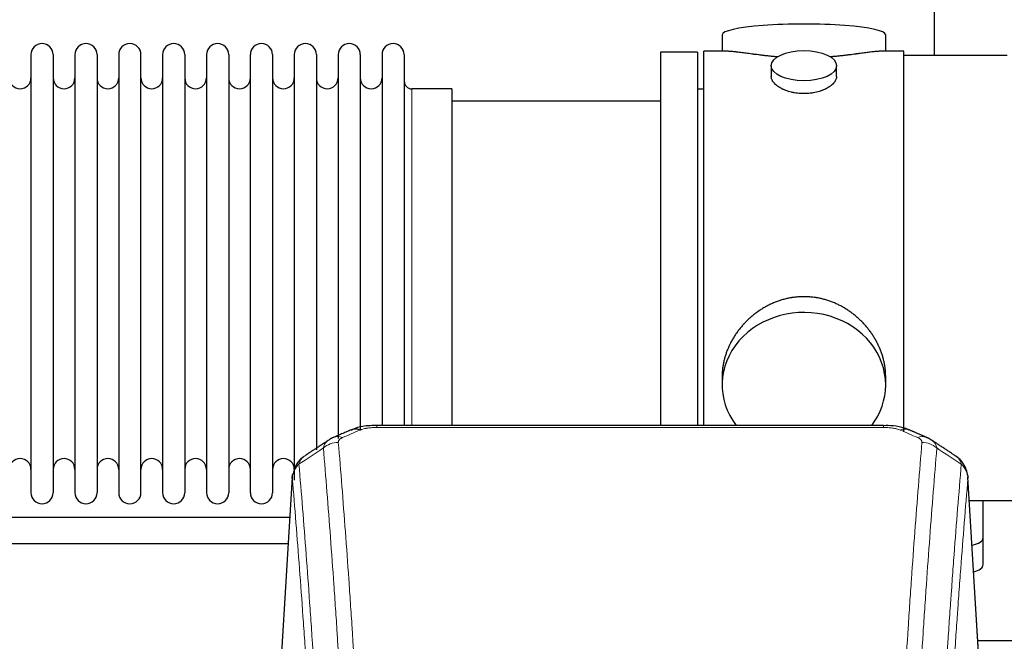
# Model space of a CAD drawing. Header units: inches. Extents: x 0 to 29700, y -16 to 21000.
# Tile 238 of 256: x 26183 to 26636, y 18180 to 18466. Entities that reach past the tile are written whole.
import ezdxf

# ---------------------------------------------------------------- set-up
doc = ezdxf.new("R2010")
doc.units = ezdxf.units.IN
doc.layers.add('1', color=7, linetype='Continuous', true_color=0xffffff)

msp = doc.modelspace()

# ---------------------------------------------------------------- linework, layer by layer
at = {"layer": '1', "color": 2, "linetype": 'Continuous', "lineweight": 25}
for p, q in [((26604.099, 18495.494), (26604.099, 18449.6)), ((26506.459, 18459.151), (26506.459, 18451.531)), ((26581.738, 18451.531), (26581.738, 18459.151)), ((26188.299, 18450.001), (26188.299, 18248.201)), ((26198.499, 18450.001), (26198.499, 18248.201)), ((26208.499, 18450.001), (26208.499, 18248.201)), ((26218.699, 18450.001), (26218.699, 18248.201)), ((26228.699, 18450.001), (26228.699, 18248.201)), ((26238.899, 18248.201), (26238.899, 18450.001)), ((26248.899, 18450.001), (26248.899, 18248.201)), ((26259.099, 18450.001), (26259.099, 18248.201)), ((26269.099, 18450.001), (26269.099, 18395.691)), ((26279.299, 18450.001), (26279.299, 18395.691)), ((26289.299, 18395.691), (26289.299, 18450.001)), ((26299.499, 18450.001), (26299.499, 18395.691)), ((26309.499, 18450.001), (26309.499, 18395.691)), ((26319.699, 18450.001), (26319.699, 18395.691)), ((26329.699, 18450.001), (26329.699, 18395.691)), ((26339.899, 18450.001), (26339.899, 18395.691)), ((26349.899, 18450.001), (26349.899, 18395.691)), ((26360.099, 18450.001), (26360.099, 18395.691)), ((26495.099, 18451.101), (26478.099, 18451.101)), ((26478.099, 18451.101), (26478.099, 18349.101)), ((26495.099, 18451.101), (26495.099, 18349.101)), ((26509.445, 18451.531), (26498.099, 18451.531)), ((26498.099, 18349.101), (26498.099, 18451.531)), ((26590.099, 18451.531), (26578.802, 18451.531)), ((26590.099, 18351.695), (26590.099, 18451.531)), ((26637.599, 18449.601), (26590.099, 18449.601)), ((26529.051, 18444.898), (26529.051, 18439.933)), ((26559.146, 18439.956), (26559.146, 18444.898)), ((26382.099, 18434.251), (26363.599, 18434.251)), ((26382.099, 18434.251), (26382.099, 18388.419)), ((26498.099, 18434.101), (26495.099, 18434.101)), ((26478.099, 18428.601), (26382.099, 18428.601)), ((26269.099, 18395.691), (26269.099, 18248.201)), ((26279.299, 18395.691), (26279.299, 18248.201)), ((26289.299, 18248.201), (26289.299, 18395.691)), ((26299.499, 18395.691), (26299.499, 18248.201)), ((26309.499, 18395.691), (26309.499, 18253.943)), ((26319.699, 18395.691), (26319.699, 18267.933)), ((26329.699, 18395.691), (26329.699, 18273.218)), ((26339.899, 18395.691), (26339.899, 18276.911)), ((26349.899, 18395.691), (26349.899, 18279.182)), ((26360.099, 18395.691), (26360.099, 18279.182)), ((26382.099, 18388.419), (26382.099, 18279.181)), ((26478.099, 18349.101), (26478.099, 18279.182)), ((26495.099, 18349.101), (26495.099, 18279.182)), ((26498.099, 18279.181), (26498.099, 18349.101)), ((26590.099, 18276.285), (26590.099, 18351.678)), ((26506.459, 18301.872), (26506.459, 18297.847)), ((26581.738, 18297.847), (26581.738, 18301.87)), ((26580.685, 18279.186), (26347.513, 18279.186)), ((26308.581, 18255.389), (26303.33, 18168.753)), ((26624.867, 18168.753), (26619.616, 18255.39)), ((26620.271, 18244.601), (26675.099, 18244.601)), ((26626.599, 18227.501), (26626.599, 18244.602)), ((26626.599, 18215.083), (26626.599, 18227.501)), ((26624.178, 18180.144), (26861.939, 18180.144))]:
    msp.add_line(p, q, dxfattribs=at)
at = {"layer": '1', "color": 110, "linetype": 'Continuous', "lineweight": 13}
for p, q in [((26363.599, 18434.251), (26363.599, 18388.419)), ((26363.599, 18388.419), (26363.599, 18279.181)), ((26347.513, 18279.186), (26347.513, 18278.233)), ((26580.685, 18278.233), (26347.513, 18278.233)), ((26580.685, 18279.184), (26580.685, 18278.233)), ((26308.583, 18254.767), (26303.335, 18168.178)), ((26624.862, 18168.178), (26619.615, 18254.767))]:
    msp.add_line(p, q, dxfattribs=at)
at = {"layer": '1', "color": 2, "linetype": 'Continuous', "lineweight": 25}
for centre, radius, start, end in [((26193.399, 18450.001), 5.1, 0, 180), ((26213.599, 18450.001), 5.1, 0, 180), ((26233.799, 18450.001), 5.1, 0, 180), ((26253.999, 18450.001), 5.1, 0, 180), ((26274.199, 18450.001), 5.1, 0, 180), ((26294.399, 18450.001), 5.1, 0, 180), ((26314.599, 18450.001), 5.1, 0, 180), ((26334.799, 18450.001), 5.1, 0, 180), ((26354.999, 18450.001), 5.1, 0, 180), ((26183.299, 18439.251), 5, 180, 0), ((26203.499, 18439.251), 5, 180, 0), ((26223.699, 18439.251), 5, 180, 0), ((26243.899, 18439.251), 5, 180, 0), ((26264.099, 18439.251), 5, 180, 0), ((26284.299, 18439.251), 5, 180, 0), ((26304.499, 18439.251), 5, 180, 0), ((26324.699, 18439.251), 5, 180, 0), ((26344.899, 18439.251), 5, 180, 0), ((26363.599, 18437.751), 3.5, 180, 270), ((26183.299, 18258.951), 5, 0, 180), ((26203.499, 18258.951), 5, 0, 180), ((26223.699, 18258.951), 5, 0, 180), ((26243.899, 18258.951), 5, 0, 180), ((26264.099, 18258.951), 5, 0, 180), ((26284.299, 18258.951), 5, 0, 180), ((26304.499, 18258.951), 5, 0, 180), ((26193.399, 18248.201), 5.1, 180, 0), ((26213.599, 18248.201), 5.1, 180, 0), ((26233.799, 18248.201), 5.1, 180, 0), ((26253.999, 18248.201), 5.1, 180, 0), ((26274.199, 18248.201), 5.1, 180, 0), ((26294.399, 18248.201), 5.1, 180, 0)]:
    msp.add_arc(centre, radius, start, end, dxfattribs=at)
for centre, major_axis, ratio, start_param, end_param in [((26544.099, 18459.151), (37.64, 0), 0.1305262, 0, 3.1415927), ((26544.099, 18297.847), (37.64, 0), 0.8870108, 0, 3.7346664), ((26544.099, 18297.847), (37.64, 0), 0.8870108, 5.6900133, 6.2831853), ((26339.754, 18268.023), (3.953, -9.186), 0.6419268, 2.5510147, 3.1418997), ((26618.599, 18227.501), (-8, 0), 0.4617486, 1.9439586, 3.1415927), ((26618.599, 18215.083), (-8, 0), 0.4617486, 2.0459273, 3.1415927)]:
    msp.add_ellipse(centre, major_axis=major_axis, ratio=ratio, start_param=start_param, end_param=end_param, dxfattribs=at)
msp.add_ellipse((26544.099, 18444.898), major_axis=(15.048, 0), ratio=0.4617486, dxfattribs=at)
at = {"layer": '1', "color": 110, "linetype": 'Continuous', "lineweight": 13}
for centre, major_axis, ratio, start_param, end_param in [((26588.443, 18268.023), (-3.953, -9.186), 0.6419268, 3.1410059, 3.7321706), ((26329.773, 18262.373), (-9.964, -0.842), 0.9013977, 4.6363308, 5.3961502), ((26331.745, 18264.566), (3.975, -9.176), 0.6408251, 2.5472213, 3.141301), ((26596.452, 18264.566), (3.975, 9.176), 0.6408251, 0.0010737, 0.5943713), ((26598.424, 18262.373), (-9.964, 0.842), 0.9013977, 4.0286278, 4.7884472)]:
    msp.add_ellipse(centre, major_axis=major_axis, ratio=ratio, start_param=start_param, end_param=end_param, dxfattribs=at)
at = {"layer": '1', "color": 2, "linetype": 'Continuous', "lineweight": 25}
for points, knots in [([(26532.227, 18448.942), (26532.224, 18448.943), (26532.222, 18448.943), (26532.146, 18448.949), (26532.072, 18448.955), (26531.924, 18448.967), (26531.704, 18448.985), (26530.898, 18449.052), (26529.603, 18449.168), (26527.921, 18449.335), (26526.284, 18449.513), (26524.69, 18449.698), (26523.141, 18449.888), (26522.137, 18450.017), (26521.519, 18450.097), (26521.396, 18450.113), (26521.151, 18450.146), (26520.786, 18450.194), (26520.427, 18450.242), (26519.717, 18450.337), (26518.793, 18450.462), (26517.472, 18450.642), (26516.214, 18450.813), (26515.02, 18450.972), (26514.266, 18451.069), (26513.717, 18451.137), (26513.446, 18451.17), (26513.182, 18451.201), (26513.007, 18451.222), (26512.92, 18451.232), (26512.491, 18451.281), (26511.831, 18451.353), (26510.922, 18451.437), (26510.094, 18451.496), (26509.457, 18451.525), (26509.102, 18451.53), (26508.979, 18451.531)], [0, 0, 0, 0, 0.0002215, 0.0002215, 0.0071429, 0.0071429, 0.0140642, 0.027907, 0.083278, 0.1386489, 0.1940199, 0.2493909, 0.3047619, 0.3601329, 0.3601329, 0.3739756, 0.3739756, 0.3878184, 0.4155039, 0.4155039, 0.4708749, 0.5262458, 0.5816168, 0.6369878, 0.6923588, 0.6923588, 0.7200443, 0.733887, 0.733887, 0.7477298, 0.7477298, 0.8031008, 0.8584718, 0.9138427, 0.9692137, 1, 1, 1, 1]), ([(26579.223, 18451.531), (26579.099, 18451.53), (26578.742, 18451.525), (26578.101, 18451.496), (26577.268, 18451.436), (26576.658, 18451.38), (26576.259, 18451.339), (26576.178, 18451.331), (26576.016, 18451.314), (26575.769, 18451.288), (26575.517, 18451.259), (26575.003, 18451.2), (26574.295, 18451.115), (26573.167, 18450.971), (26571.973, 18450.812), (26570.711, 18450.64), (26569.826, 18450.519), (26569.144, 18450.427), (26568.799, 18450.38), (26568.448, 18450.332), (26568.212, 18450.301), (26568.093, 18450.285), (26567.499, 18450.205), (26566.532, 18450.077), (26565.034, 18449.885), (26563.49, 18449.696), (26561.9, 18449.511), (26560.261, 18449.334), (26559.137, 18449.222), (26558.281, 18449.141), (26557.851, 18449.102), (26557.415, 18449.063), (26557.196, 18449.044), (26557.123, 18449.038), (26556.977, 18449.025), (26556.69, 18449.001), (26556.402, 18448.977), (26556.187, 18448.96)], [0, 0, 0, 0, 0.0313476, 0.0871263, 0.142905, 0.1986836, 0.1986836, 0.2126283, 0.2126283, 0.226573, 0.2544623, 0.2544623, 0.310241, 0.3660196, 0.4217983, 0.477577, 0.5333556, 0.5333556, 0.561245, 0.5751896, 0.5751896, 0.5891343, 0.5891343, 0.644913, 0.7006917, 0.7564703, 0.812249, 0.8680277, 0.9238063, 0.9238063, 0.9516957, 0.9656403, 0.9656403, 0.9726127, 0.9726127, 0.979585, 1, 1, 1, 1]), ([(26544.099, 18432.023), (26543.601, 18432.023), (26543.107, 18432.038), (26542.129, 18432.095), (26541.643, 18432.138), (26540.681, 18432.251), (26540.204, 18432.322), (26539.612, 18432.427), (26539.435, 18432.46), (26539.259, 18432.495), (26539.141, 18432.519), (26539.083, 18432.531), (26538.791, 18432.592), (26538.56, 18432.644), (26537.877, 18432.809), (26537.433, 18432.932), (26536.569, 18433.199), (26536.149, 18433.343), (26535.536, 18433.577), (26535.335, 18433.658), (26535.037, 18433.783), (26534.938, 18433.825), (26534.792, 18433.89), (26534.743, 18433.912), (26534.646, 18433.955), (26534.213, 18434.153), (26533.804, 18434.361), (26533.111, 18434.746), (26532.782, 18434.945), (26532.16, 18435.357), (26531.867, 18435.571), (26531.523, 18435.845), (26531.455, 18435.901), (26531.322, 18436.012), (26531.257, 18436.068), (26531.066, 18436.236), (26530.945, 18436.349), (26530.597, 18436.69), (26530.387, 18436.919), (26530.012, 18437.382), (26529.846, 18437.616), (26529.631, 18437.969), (26529.565, 18438.088), (26529.489, 18438.236), (26529.475, 18438.266), (26529.446, 18438.325), (26529.432, 18438.355), (26529.391, 18438.444), (26529.365, 18438.503), (26529.244, 18438.799), (26529.172, 18439.033), (26529.075, 18439.497), (26529.051, 18439.727), (26529.051, 18439.957), (26529.051, 18439.96), (26529.051, 18439.963)], [0, 0, 0, 0, 0.0624454, 0.0624454, 0.1248907, 0.1248907, 0.1873361, 0.1873361, 0.2029474, 0.2107531, 0.2107531, 0.2185588, 0.2185588, 0.2497814, 0.2497814, 0.3122268, 0.3122268, 0.3746722, 0.3746722, 0.4058948, 0.4058948, 0.4215062, 0.4215062, 0.4293119, 0.4293119, 0.4371175, 0.4995629, 0.4995629, 0.5620082, 0.5620082, 0.6244536, 0.6244536, 0.6400649, 0.6400649, 0.6556763, 0.6556763, 0.686899, 0.686899, 0.7493443, 0.7493443, 0.8117897, 0.8117897, 0.8430124, 0.8430124, 0.850818, 0.850818, 0.8586237, 0.8586237, 0.874235, 0.874235, 0.9366804, 0.9366804, 0.9991258, 0.9991258, 1, 1, 1, 1]), ([(26559.146, 18439.959), (26559.147, 18439.731), (26559.122, 18439.502), (26559.027, 18439.039), (26558.955, 18438.805), (26558.764, 18438.336), (26558.645, 18438.101), (26558.466, 18437.805), (26558.429, 18437.746), (26558.371, 18437.657), (26558.351, 18437.627), (26558.311, 18437.568), (26558.208, 18437.42), (26558.097, 18437.273), (26557.814, 18436.924), (26557.605, 18436.694), (26557.143, 18436.242), (26556.892, 18436.019), (26556.482, 18435.692), (26556.341, 18435.583), (26556.12, 18435.422), (26556.045, 18435.369), (26555.893, 18435.263), (26555.815, 18435.21), (26555.423, 18434.95), (26555.093, 18434.749), (26554.401, 18434.365), (26554.039, 18434.181), (26553.282, 18433.83), (26552.887, 18433.664), (26552.425, 18433.487), (26552.373, 18433.467), (26552.269, 18433.429), (26552.217, 18433.409), (26552.06, 18433.352), (26551.744, 18433.24), (26551.422, 18433.135), (26550.773, 18432.934), (26550.33, 18432.812), (26549.425, 18432.593), (26548.963, 18432.495), (26548.256, 18432.368), (26548.018, 18432.329), (26547.657, 18432.276), (26547.536, 18432.258), (26547.293, 18432.226), (26547.172, 18432.211), (26546.564, 18432.139), (26546.075, 18432.096), (26545.091, 18432.038), (26544.596, 18432.023), (26544.099, 18432.023)], [0, 0, 0, 0, 0.0621483, 0.0621483, 0.1246718, 0.1246718, 0.1871952, 0.1871952, 0.2028261, 0.2028261, 0.2106415, 0.2106415, 0.2184569, 0.2497186, 0.2497186, 0.3122421, 0.3122421, 0.3747655, 0.3747655, 0.4060273, 0.4060273, 0.4216581, 0.4216581, 0.437289, 0.437289, 0.4998124, 0.4998124, 0.5623359, 0.5623359, 0.6248593, 0.6248593, 0.6326748, 0.6326748, 0.6404902, 0.6404902, 0.656121, 0.6873828, 0.6873828, 0.7499062, 0.7499062, 0.8124297, 0.8124297, 0.8436914, 0.8436914, 0.8593222, 0.8593222, 0.8749531, 0.8749531, 0.9374766, 0.9374766, 1, 1, 1, 1]), ([(26581.738, 18301.835), (26581.738, 18302.367), (26581.723, 18302.904), (26581.678, 18303.722), (26581.654, 18304.072), (26581.624, 18304.424), (26581.612, 18304.564), (26581.605, 18304.635), (26581.585, 18304.846), (26581.512, 18305.55), (26581.339, 18306.813), (26581.019, 18308.49), (26580.611, 18310.16), (26580.114, 18311.822), (26579.531, 18313.475), (26579.083, 18314.571), (26578.784, 18315.254), (26578.724, 18315.391), (26578.601, 18315.663), (26578.414, 18316.071), (26578.22, 18316.475), (26577.822, 18317.278), (26577.266, 18318.337), (26576.358, 18319.888), (26575.375, 18321.403), (26574.318, 18322.88), (26573.564, 18323.84), (26572.979, 18324.549), (26572.781, 18324.784), (26572.479, 18325.134), (26572.377, 18325.25), (26572.173, 18325.482), (26571.66, 18326.056), (26570.709, 18327.062), (26569.384, 18328.34), (26568.003, 18329.557), (26566.566, 18330.711), (26565.071, 18331.801), (26564.036, 18332.485), (26563.244, 18332.98), (26562.978, 18333.142), (26562.642, 18333.342), (26562.575, 18333.381), (26562.44, 18333.46), (26562.237, 18333.578), (26561.492, 18334.002), (26560.257, 18334.656), (26558.577, 18335.443), (26556.864, 18336.145), (26555.118, 18336.76), (26553.338, 18337.289), (26552.129, 18337.581), (26551.213, 18337.777), (26550.906, 18337.839), (26550.521, 18337.911), (26550.444, 18337.925), (26550.29, 18337.953), (26550.058, 18337.993), (26549.209, 18338.135), (26547.819, 18338.319), (26545.966, 18338.467), (26544.112, 18338.516), (26542.258, 18338.468), (26540.403, 18338.322), (26539.166, 18338.159), (26538.393, 18338.036), (26538.239, 18338.01), (26537.929, 18337.957), (26537.467, 18337.874), (26537.007, 18337.782), (26536.092, 18337.586), (26534.882, 18337.295), (26533.1, 18336.767), (26531.349, 18336.151), (26529.629, 18335.446), (26528.502, 18334.919), (26527.666, 18334.502), (26527.388, 18334.359), (26527.042, 18334.176), (26526.904, 18334.102), (26526.629, 18333.953), (26525.878, 18333.538), (26524.676, 18332.824), (26523.128, 18331.802), (26521.634, 18330.713), (26520.195, 18329.558), (26518.808, 18328.336), (26517.92, 18327.478), (26517.43, 18326.983), (26517.376, 18326.928), (26517.268, 18326.817), (26517.214, 18326.762), (26517.053, 18326.595), (26516.732, 18326.26), (26516.419, 18325.92), (26515.802, 18325.236), (26515.003, 18324.31), (26513.878, 18322.878), (26512.824, 18321.405), (26511.842, 18319.892), (26510.932, 18318.338), (26510.374, 18317.275), (26510.041, 18316.603), (26509.975, 18316.467), (26509.846, 18316.197), (26509.654, 18315.791), (26509.47, 18315.384), (26509.114, 18314.569), (26508.668, 18313.478), (26508.086, 18311.831), (26507.59, 18310.173), (26507.182, 18308.506), (26506.861, 18306.829), (26506.706, 18305.705), (26506.628, 18305), (26506.614, 18304.859), (26506.587, 18304.578), (26506.549, 18304.156), (26506.52, 18303.737), (26506.475, 18302.912), (26506.459, 18302.369), (26506.459, 18301.83)], [0, 0, 0, 0, 0.0151373, 0.0151373, 0.0229562, 0.0249109, 0.0249109, 0.0268656, 0.0268656, 0.030775, 0.0464127, 0.0620504, 0.0776881, 0.0933258, 0.1089635, 0.1246012, 0.1246012, 0.1285107, 0.1285107, 0.1324201, 0.1402389, 0.1402389, 0.1558766, 0.1715144, 0.1871521, 0.2027898, 0.2184275, 0.2184275, 0.2262463, 0.2262463, 0.2301558, 0.2301558, 0.2340652, 0.2497029, 0.2653406, 0.2809783, 0.296616, 0.3122537, 0.3278914, 0.3278914, 0.3357103, 0.3357103, 0.337665, 0.337665, 0.3396197, 0.3435291, 0.3591668, 0.3748045, 0.3904422, 0.4060799, 0.4217176, 0.4373554, 0.4373554, 0.4451742, 0.4451742, 0.4471289, 0.4471289, 0.4490836, 0.4529931, 0.4686308, 0.4842685, 0.4999062, 0.5155439, 0.5311816, 0.5468193, 0.5468193, 0.5507287, 0.5507287, 0.5546381, 0.562457, 0.562457, 0.5780947, 0.5937324, 0.6093701, 0.6250078, 0.6406455, 0.6406455, 0.6484644, 0.6484644, 0.6504191, 0.6523738, 0.6562832, 0.6719209, 0.6875586, 0.7031963, 0.7188341, 0.7344718, 0.7501095, 0.7501095, 0.7520642, 0.7520642, 0.7540189, 0.7540189, 0.7579283, 0.7657472, 0.7657472, 0.7813849, 0.7970226, 0.8126603, 0.828298, 0.8439357, 0.8595734, 0.8595734, 0.8634828, 0.8634828, 0.8673923, 0.8752111, 0.8752111, 0.8908488, 0.9064865, 0.9221242, 0.9377619, 0.9533996, 0.9690373, 0.9690373, 0.9729468, 0.9729468, 0.9768562, 0.984675, 0.984675, 1, 1, 1, 1]), ([(26348.812, 18279.169), (26347.585, 18279.21), (26344.143, 18279.131), (26339.512, 18278.724), (26336.618, 18277.396), (26335.683, 18276.873)], [0, 0, 0, 0, 0.2639672, 0.7540872, 1, 1, 1, 1]), ([(26592.33, 18277.078), (26591.728, 18277.397), (26589.515, 18278.413), (26585.529, 18279.03), (26582.201, 18279.136), (26580.682, 18279.058)], [0, 0, 0, 0, 0.1770393, 0.635172, 1, 1, 1, 1]), ([(26313.524, 18264.577), (26313.004, 18264.204), (26311.946, 18263.295), (26310.583, 18261.512), (26309.53, 18259.357), (26309.113, 18257.831), (26308.978, 18257.058)], [0, 0, 0, 0, 0.2123708, 0.4683651, 0.7393635, 1, 1, 1, 1]), ([(26619.533, 18256.05), (26619.421, 18257), (26618.978, 18258.839), (26617.685, 18261.455), (26616.004, 18263.552), (26614.714, 18264.595), (26614.092, 18265.015)], [0, 0, 0, 0, 0.2790385, 0.5536712, 0.8024065, 1, 1, 1, 1]), ([(26308.583, 18254.767), (26308.582, 18254.779), (26308.581, 18254.802), (26308.579, 18254.837), (26308.577, 18254.873), (26308.576, 18254.908), (26308.575, 18254.943), (26308.574, 18254.978), (26308.573, 18255.012), (26308.573, 18255.047), (26308.572, 18255.082), (26308.572, 18255.117), (26308.573, 18255.152), (26308.573, 18255.186), (26308.574, 18255.221), (26308.575, 18255.255), (26308.576, 18255.29), (26308.578, 18255.324), (26308.579, 18255.358), (26308.581, 18255.393), (26308.583, 18255.427), (26308.586, 18255.461), (26308.588, 18255.495), (26308.591, 18255.529), (26308.594, 18255.563), (26308.597, 18255.597), (26308.601, 18255.631), (26308.605, 18255.665), (26308.609, 18255.698), (26308.613, 18255.732), (26308.617, 18255.766), (26308.622, 18255.799), (26308.627, 18255.833), (26308.632, 18255.866), (26308.637, 18255.9), (26308.643, 18255.933), (26308.649, 18255.966), (26308.655, 18255.999), (26308.661, 18256.032), (26308.668, 18256.065), (26308.674, 18256.098), (26308.681, 18256.131), (26308.688, 18256.164), (26308.696, 18256.197), (26308.703, 18256.23), (26308.711, 18256.262), (26308.719, 18256.295), (26308.728, 18256.327), (26308.736, 18256.36), (26308.745, 18256.392), (26308.754, 18256.424), (26308.763, 18256.457), (26308.772, 18256.489), (26308.782, 18256.521), (26308.791, 18256.553), (26308.802, 18256.585), (26308.812, 18256.617), (26308.822, 18256.649), (26308.833, 18256.68), (26308.844, 18256.712), (26308.855, 18256.743), (26308.866, 18256.775), (26308.878, 18256.806), (26308.889, 18256.838), (26308.899, 18256.864), (26308.905, 18256.88), (26308.907, 18256.885)], [0, 0, 0, 0, 0.0160287, 0.0320483, 0.0480589, 0.0640604, 0.080053, 0.0960364, 0.1120109, 0.1279763, 0.1439327, 0.1598801, 0.1758184, 0.1917478, 0.2076681, 0.2235794, 0.2394817, 0.255375, 0.2712593, 0.2871346, 0.3030009, 0.3188582, 0.3347065, 0.3505458, 0.3663762, 0.3821975, 0.3980099, 0.4138133, 0.4296077, 0.4453931, 0.4611696, 0.4769371, 0.4926957, 0.5084453, 0.5241859, 0.5399176, 0.5556403, 0.5713541, 0.5870589, 0.6027548, 0.6184418, 0.6341198, 0.6497889, 0.6654491, 0.6811003, 0.6967426, 0.712376, 0.7280004, 0.743616, 0.7592226, 0.7748203, 0.7904091, 0.8059891, 0.8215601, 0.8371222, 0.8526754, 0.8682197, 0.8837552, 0.8992817, 0.9147994, 0.9303082, 0.9458081, 0.9612991, 0.9767813, 0.9922546, 1, 1, 1, 1]), ([(26619.531, 18256.057), (26619.543, 18256), (26619.598, 18255.692), (26619.626, 18255.355), (26619.625, 18255.05), (26619.624, 18254.979), (26619.622, 18254.909), (26619.619, 18254.838), (26619.616, 18254.791), (26619.615, 18254.767)], [0, 0, 0, 0, 0.135601, 0.730798, 0.7844814, 0.8382432, 0.8920836, 0.9460025, 1, 1, 1, 1]), ([(26307.43, 18236.812), (26299.984, 18236.812), (26273.746, 18236.812), (26232.355, 18236.812), (26186.247, 18236.812), (26132.197, 18236.812), (26093.299, 18236.812), (26066.563, 18236.812)], [0, 0, 0, 0, 0.0927396, 0.3267975, 0.5155286, 0.6670075, 1, 1, 1, 1]), ([(26066.563, 18224.812), (26071.931, 18224.812), (26090.894, 18224.812), (26128.235, 18224.812), (26183.398, 18224.812), (26244.49, 18224.812), (26287.204, 18224.812), (26306.728, 18224.812)], [0, 0, 0, 0, 0.0670487, 0.23687, 0.4664424, 0.7561176, 1, 1, 1, 1])]:
    msp.add_open_spline(points, degree=3, knots=knots, dxfattribs=at)
for points, degree in [([(26335.801, 18277.206), (26327.771, 18273.737)], 1), ([(26600.427, 18273.741), (26596.411, 18275.484), (26592.397, 18277.202)], 2), ([(26325.38, 18272.463), (26319.751, 18268.742), (26314.129, 18265.031)], 2), ([(26327.801, 18273.67), (26326.439, 18273.367), (26325.45, 18272.436)], 2), ([(26602.74, 18272.4), (26601.708, 18273.302), (26600.385, 18273.66)], 2), ([(26614.069, 18265.031), (26608.454, 18268.737), (26602.832, 18272.454)], 2)]:
    msp.add_open_spline(points, degree=degree, dxfattribs=at)
at = {"layer": '1', "color": 110, "linetype": 'Continuous', "lineweight": 13}
for points in [[(26339.754, 18277.066), (26337.085, 18275.913), (26334.415, 18274.756), (26331.745, 18273.595)], [(26596.452, 18273.595), (26593.782, 18274.756), (26591.113, 18275.913), (26588.443, 18277.066)], [(26322.89, 18268.804), (26319.138, 18266.327), (26315.387, 18263.854), (26311.638, 18261.383)], [(26616.559, 18261.383), (26612.81, 18263.854), (26609.06, 18266.327), (26605.307, 18268.804)]]:
    msp.add_open_spline(points, degree=3, dxfattribs=at)
for points, knots in [([(26339.754, 18277.066), (26339.879, 18277.12), (26340.009, 18277.172), (26340.211, 18277.248), (26340.279, 18277.272), (26340.417, 18277.32), (26340.486, 18277.344), (26340.839, 18277.458), (26341.133, 18277.541), (26341.743, 18277.691), (26342.059, 18277.758), (26342.467, 18277.834), (26342.549, 18277.848), (26342.714, 18277.877), (26342.796, 18277.89), (26343.045, 18277.93), (26343.211, 18277.954), (26343.712, 18278.023), (26344.049, 18278.061), (26344.729, 18278.126), (26345.071, 18278.152), (26345.761, 18278.193), (26346.108, 18278.208), (26346.807, 18278.228), (26347.159, 18278.233), (26347.513, 18278.233)], [0, 0, 0, 0, 0.0625, 0.0625, 0.09375, 0.09375, 0.125, 0.125, 0.25, 0.25, 0.375, 0.375, 0.40625, 0.40625, 0.4375, 0.4375, 0.5, 0.5, 0.625, 0.625, 0.75, 0.75, 0.875, 0.875, 1, 1, 1, 1]), ([(26580.685, 18278.233), (26581.039, 18278.233), (26581.392, 18278.228), (26581.833, 18278.216), (26581.921, 18278.213), (26582.097, 18278.206), (26582.185, 18278.203), (26582.449, 18278.191), (26582.624, 18278.182), (26583.146, 18278.151), (26583.49, 18278.124), (26584.173, 18278.058), (26584.511, 18278.019), (26585.178, 18277.928), (26585.508, 18277.875), (26585.874, 18277.807), (26585.914, 18277.799), (26585.995, 18277.784), (26586.115, 18277.76), (26586.393, 18277.702), (26586.625, 18277.649), (26587.079, 18277.537), (26587.371, 18277.454), (26587.927, 18277.273), (26588.193, 18277.174), (26588.443, 18277.066)], [0, 0, 0, 0, 0.125, 0.125, 0.15625, 0.15625, 0.1875, 0.1875, 0.25, 0.25, 0.375, 0.375, 0.5, 0.5, 0.625, 0.625, 0.640625, 0.640625, 0.65625, 0.6875, 0.75, 0.75, 0.875, 0.875, 1, 1, 1, 1]), ([(26322.89, 18268.804), (26322.926, 18269.048), (26322.98, 18269.287), (26323.068, 18269.577), (26323.086, 18269.635), (26323.126, 18269.75), (26323.147, 18269.807), (26323.213, 18269.977), (26323.261, 18270.088), (26323.417, 18270.416), (26323.659, 18270.838), (26323.966, 18271.23), (26324.222, 18271.512), (26324.334, 18271.627), (26324.453, 18271.74), (26324.501, 18271.784), (26324.525, 18271.806), (26324.598, 18271.873), (26324.648, 18271.916), (26324.903, 18272.13), (26325.121, 18272.292), (26325.362, 18272.451), (26325.371, 18272.457), (26325.38, 18272.462)], [0, 0, 0, 0, 0.1656246, 0.1656246, 0.2070308, 0.2070308, 0.2484369, 0.2484369, 0.3312492, 0.3312492, 0.4968738, 0.6624984, 0.6624984, 0.7453108, 0.7660138, 0.7660138, 0.7867169, 0.7867169, 0.8281231, 0.8281231, 0.9937477, 0.9937477, 1, 1, 1, 1]), ([(26329.773, 18271.393), (26329.765, 18271.495), (26329.767, 18271.597), (26329.784, 18271.724), (26329.788, 18271.75), (26329.798, 18271.801), (26329.804, 18271.826), (26329.823, 18271.902), (26329.838, 18271.952), (26329.894, 18272.103), (26329.942, 18272.201), (26330.062, 18272.396), (26330.134, 18272.491), (26330.261, 18272.633), (26330.306, 18272.68), (26330.378, 18272.749), (26330.403, 18272.772), (26330.454, 18272.818), (26330.48, 18272.841), (26330.615, 18272.954), (26330.733, 18273.041), (26330.989, 18273.209), (26331.127, 18273.291), (26331.422, 18273.447), (26331.579, 18273.522), (26331.745, 18273.595)], [0, 0, 0, 0, 0.125, 0.125, 0.15625, 0.15625, 0.1875, 0.1875, 0.25, 0.25, 0.375, 0.375, 0.5, 0.5, 0.5625, 0.5625, 0.59375, 0.59375, 0.625, 0.625, 0.75, 0.75, 0.875, 0.875, 1, 1, 1, 1]), ([(26329.773, 18271.393), (26330.331, 18264.773), (26331.431, 18251.283), (26333.039, 18230.298), (26334.081, 18215.809), (26334.852, 18204.755), (26335.234, 18199.181), (26335.613, 18193.536), (26335.864, 18189.758), (26335.989, 18187.86), (26336.613, 18178.336), (26337.104, 18170.594), (26337.829, 18158.799), (26338.069, 18154.838), (26338.545, 18146.855), (26338.781, 18142.834), (26339.483, 18130.681), (26340.404, 18114.239), (26341.294, 18097.32), (26341.732, 18088.741)], [0, 0, 0, 0, 0.125, 0.25, 0.375, 0.375, 0.4375, 0.46875, 0.46875, 0.5, 0.5, 0.625, 0.625, 0.6875, 0.6875, 0.75, 0.75, 0.875, 1, 1, 1, 1]), ([(26586.466, 18088.741), (26586.903, 18097.32), (26587.794, 18114.239), (26588.714, 18130.681), (26589.416, 18142.834), (26589.652, 18146.855), (26590.128, 18154.838), (26590.368, 18158.799), (26591.093, 18170.594), (26591.585, 18178.336), (26592.208, 18187.86), (26592.333, 18189.758), (26592.585, 18193.536), (26592.963, 18199.181), (26593.345, 18204.755), (26594.116, 18215.809), (26595.158, 18230.298), (26596.766, 18251.283), (26597.867, 18264.773), (26598.424, 18271.393)], [0, 0, 0, 0, 0.125, 0.25, 0.25, 0.3125, 0.3125, 0.375, 0.375, 0.5, 0.5, 0.53125, 0.53125, 0.5625, 0.625, 0.625, 0.75, 0.875, 1, 1, 1, 1]), ([(26596.452, 18273.595), (26596.618, 18273.522), (26596.776, 18273.447), (26596.963, 18273.348), (26596.999, 18273.328), (26597.071, 18273.287), (26597.107, 18273.267), (26597.211, 18273.205), (26597.278, 18273.164), (26597.471, 18273.037), (26597.705, 18272.863), (26597.896, 18272.679), (26598.022, 18272.538), (26598.061, 18272.49), (26598.115, 18272.417), (26598.133, 18272.393), (26598.166, 18272.344), (26598.182, 18272.319), (26598.258, 18272.197), (26598.306, 18272.098), (26598.379, 18271.898), (26598.403, 18271.798), (26598.43, 18271.596), (26598.433, 18271.495), (26598.424, 18271.393)], [0, 0, 0, 0, 0.125, 0.125, 0.15625, 0.15625, 0.1875, 0.1875, 0.25, 0.25, 0.375, 0.5, 0.5, 0.5625, 0.5625, 0.59375, 0.59375, 0.625, 0.625, 0.75, 0.75, 0.875, 0.875, 1, 1, 1, 1]), ([(26602.822, 18272.46), (26602.831, 18272.453), (26602.841, 18272.447), (26603.084, 18272.288), (26603.518, 18271.964), (26603.891, 18271.605), (26604.147, 18271.323), (26604.228, 18271.226), (26604.344, 18271.079), (26604.382, 18271.029), (26604.455, 18270.928), (26604.491, 18270.877), (26604.663, 18270.621), (26604.784, 18270.41), (26604.991, 18269.973), (26605.165, 18269.524), (26605.271, 18269.048), (26605.307, 18268.804)], [0, 0, 0, 0, 0.0068075, 0.0068075, 0.1723396, 0.3378717, 0.3378717, 0.4206377, 0.4206377, 0.4620207, 0.4620207, 0.5034038, 0.5034038, 0.6689358, 0.6689358, 0.8344679, 1, 1, 1, 1]), ([(26334.864, 18086.365), (26334.426, 18094.934), (26333.534, 18111.832), (26332.613, 18128.255), (26331.91, 18140.394), (26331.673, 18144.41), (26331.197, 18152.383), (26330.957, 18156.34), (26330.23, 18168.122), (26329.739, 18175.854), (26329.114, 18185.368), (26328.989, 18187.262), (26328.737, 18191.037), (26328.358, 18196.674), (26327.975, 18202.242), (26327.204, 18213.284), (26326.16, 18227.756), (26324.55, 18248.716), (26323.448, 18262.191), (26322.89, 18268.804)], [0, 0, 0, 0, 0.125, 0.25, 0.25, 0.3125, 0.3125, 0.375, 0.375, 0.5, 0.5, 0.53125, 0.53125, 0.5625, 0.625, 0.625, 0.75, 0.875, 1, 1, 1, 1]), ([(26605.307, 18268.804), (26604.749, 18262.191), (26603.647, 18248.716), (26602.037, 18227.756), (26600.994, 18213.284), (26600.222, 18202.242), (26599.839, 18196.674), (26599.46, 18191.037), (26599.209, 18187.262), (26599.083, 18185.368), (26598.459, 18175.854), (26597.967, 18168.122), (26597.241, 18156.34), (26597.001, 18152.383), (26596.524, 18144.41), (26596.288, 18140.394), (26595.585, 18128.255), (26594.663, 18111.832), (26593.772, 18094.934), (26593.333, 18086.365)], [0, 0, 0, 0, 0.125, 0.25, 0.375, 0.375, 0.4375, 0.46875, 0.46875, 0.5, 0.5, 0.625, 0.625, 0.6875, 0.6875, 0.75, 0.75, 0.875, 1, 1, 1, 1]), ([(26311.638, 18261.383), (26311.767, 18261.908), (26311.946, 18262.397), (26312.402, 18263.295), (26312.68, 18263.704), (26313.168, 18264.25), (26313.342, 18264.421), (26313.708, 18264.735), (26313.898, 18264.879), (26314.099, 18265.011)], [0, 0, 0, 0, 0.335226, 0.335226, 0.6704519, 0.6704519, 0.8380649, 0.8380649, 1, 1, 1, 1]), ([(26614.099, 18265.011), (26614.3, 18264.878), (26614.49, 18264.735), (26614.855, 18264.421), (26615.03, 18264.25), (26615.518, 18263.704), (26615.795, 18263.295), (26616.252, 18262.397), (26616.431, 18261.908), (26616.559, 18261.383)], [0, 0, 0, 0, 0.1617419, 0.1617419, 0.3293935, 0.3293935, 0.6646968, 0.6646968, 1, 1, 1, 1]), ([(26308.583, 18254.767), (26308.612, 18255.373), (26308.702, 18255.979), (26308.925, 18256.872), (26309.014, 18257.167), (26309.22, 18257.749), (26309.337, 18258.036), (26309.599, 18258.6), (26309.743, 18258.877), (26310.057, 18259.418), (26310.227, 18259.682), (26310.591, 18260.196), (26310.785, 18260.445), (26311.196, 18260.927), (26311.412, 18261.16), (26311.638, 18261.383)], [0, 0, 0, 0, 0.25, 0.25, 0.375, 0.375, 0.5, 0.5, 0.625, 0.625, 0.75, 0.75, 0.875, 0.875, 1, 1, 1, 1]), ([(26311.638, 18261.383), (26312.21, 18254.692), (26313.337, 18241.049), (26314.983, 18219.808), (26316.049, 18205.129), (26316.837, 18193.925), (26317.228, 18188.275), (26317.68, 18181.598), (26317.872, 18178.718), (26318, 18176.794), (26318.064, 18175.83), (26318.383, 18171), (26318.763, 18165.157), (26319.201, 18158.256), (26319.387, 18155.281), (26319.511, 18153.294), (26319.573, 18152.299), (26320.129, 18143.321), (26321.102, 18127.113), (26322.513, 18102.061), (26323.421, 18084.865), (26323.867, 18076.143)], [0, 0, 0, 0, 0.125, 0.25, 0.375, 0.375, 0.4375, 0.46875, 0.484375, 0.484375, 0.5, 0.5, 0.5625, 0.59375, 0.609375, 0.609375, 0.625, 0.625, 0.75, 0.875, 1, 1, 1, 1]), ([(26604.33, 18076.143), (26604.386, 18077.233), (26604.442, 18078.321), (26604.554, 18080.494), (26604.722, 18083.747), (26605.118, 18091.298), (26605.461, 18097.699), (26606.155, 18110.409), (26607.095, 18127.106), (26608.553, 18151.408), (26609.558, 18167.112), (26610.132, 18175.806), (26610.195, 18176.77), (26610.323, 18178.694), (26610.516, 18181.574), (26610.967, 18188.253), (26611.359, 18193.905), (26611.687, 18198.576), (26611.753, 18199.508), (26611.885, 18201.368), (26612.083, 18204.152), (26612.549, 18210.606), (26612.951, 18216.064), (26613.763, 18226.883), (26614.86, 18241.048), (26615.988, 18254.692), (26616.559, 18261.383)], [0, 0, 0, 0, 0.015625, 0.015625, 0.03125, 0.0625, 0.125, 0.125, 0.25, 0.375, 0.5, 0.5, 0.515625, 0.515625, 0.53125, 0.5625, 0.625, 0.625, 0.640625, 0.640625, 0.65625, 0.6875, 0.75, 0.75, 0.875, 1, 1, 1, 1]), ([(26616.559, 18261.383), (26616.786, 18261.16), (26617.002, 18260.927), (26617.412, 18260.445), (26617.606, 18260.196), (26617.97, 18259.682), (26618.14, 18259.418), (26618.454, 18258.877), (26618.599, 18258.6), (26618.86, 18258.036), (26618.977, 18257.749), (26619.183, 18257.167), (26619.272, 18256.872), (26619.495, 18255.979), (26619.585, 18255.373), (26619.615, 18254.767)], [0, 0, 0, 0, 0.125, 0.125, 0.25, 0.25, 0.375, 0.375, 0.5, 0.5, 0.625, 0.625, 0.75, 0.75, 1, 1, 1, 1]), ([(26320.778, 18070.081), (26320.333, 18078.775), (26319.427, 18095.917), (26318.02, 18120.891), (26317.05, 18137.049), (26316.496, 18146), (26316.434, 18146.992), (26316.31, 18148.973), (26316.124, 18151.939), (26315.688, 18158.819), (26315.309, 18164.644), (26314.991, 18169.46), (26314.927, 18170.421), (26314.8, 18172.339), (26314.608, 18175.211), (26314.158, 18181.868), (26313.767, 18187.502), (26312.981, 18198.672), (26311.918, 18213.309), (26310.277, 18234.49), (26309.153, 18248.094), (26308.583, 18254.767)], [0, 0, 0, 0, 0.125, 0.25, 0.375, 0.375, 0.390625, 0.390625, 0.40625, 0.4375, 0.5, 0.5, 0.515625, 0.515625, 0.53125, 0.5625, 0.625, 0.625, 0.75, 0.875, 1, 1, 1, 1]), ([(26619.615, 18254.767), (26619.045, 18248.094), (26617.92, 18234.489), (26616.826, 18220.364), (26616.017, 18209.576), (26615.615, 18204.133), (26615.151, 18197.698), (26614.954, 18194.922), (26614.822, 18193.067), (26614.756, 18192.138), (26614.429, 18187.481), (26614.038, 18181.845), (26613.588, 18175.187), (26613.396, 18172.315), (26613.268, 18170.397), (26613.205, 18169.435), (26612.632, 18160.767), (26611.631, 18145.11), (26610.176, 18120.884), (26608.77, 18095.916), (26607.864, 18078.775), (26607.419, 18070.081)], [0, 0, 0, 0, 0.125, 0.25, 0.25, 0.3125, 0.34375, 0.359375, 0.359375, 0.375, 0.375, 0.4375, 0.46875, 0.484375, 0.484375, 0.5, 0.5, 0.625, 0.75, 0.875, 1, 1, 1, 1])]:
    msp.add_open_spline(points, degree=3, knots=knots, dxfattribs=at)

doc.saveas('drawing.dxf')
